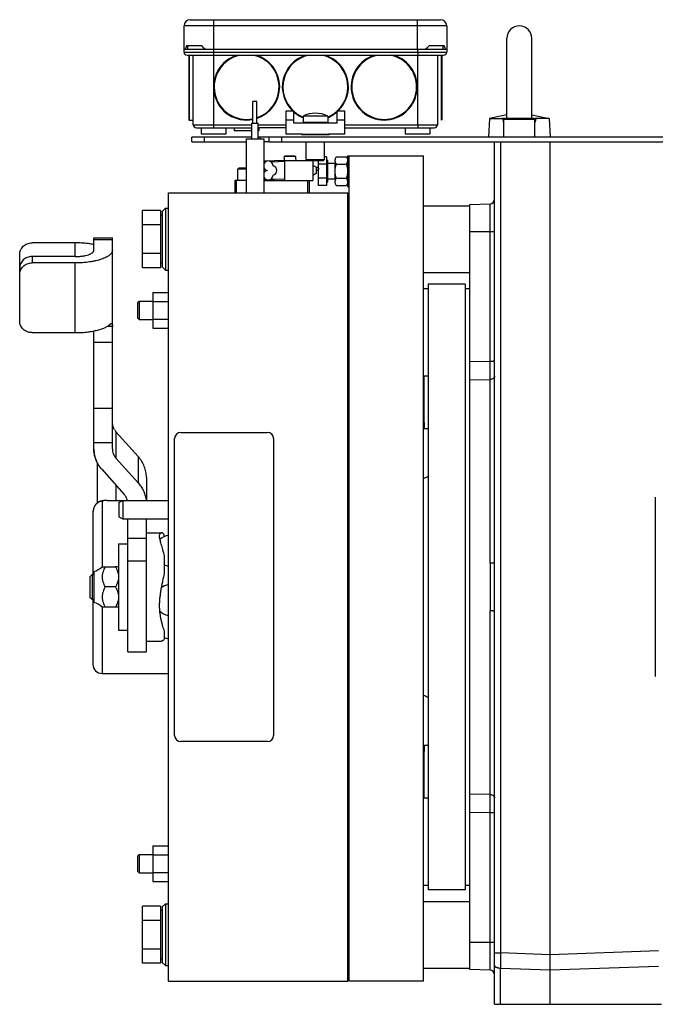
# Model space of a CAD drawing. Extents: x -924 to 1181, y 8 to 1310.
# Tile 18 of 20: x 495 to 700, y 576 to 895. Entities that reach past the tile are written whole.
import ezdxf

# ---------------------------------------------------------------- set-up
doc = ezdxf.new("R2010")
doc.units = 0
doc.header["$LTSCALE"] = 65.395
doc.layers.get('0').update_dxf_attribs({"linetype": 'CONTINUOUS'})

msp = doc.modelspace()

# ---------------------------------------------------------------- linework, layer by layer
at = {"color": 6, "linetype": 'CONTINUOUS'}
for p, q in [((547.85, 884.27), (547.85, 892.77)), ((549.85, 894.77), (630.85, 894.77)), ((632.85, 892.77), (632.85, 884.27)), ((652.35, 863), (652.35, 888.77)), ((660.35, 863), (660.35, 888.77)), ((548.85, 883.27), (631.85, 883.27)), ((549.35, 883.27), (549.35, 873.02)), ((550.85, 860.77), (550.85, 883.27)), ((623.46, 860.77), (623.46, 883.27)), ((623.49, 884.27), (623.49, 885.27)), ((629.85, 883.27), (629.85, 860.77)), ((570.15, 861.27), (570.15, 868.27)), ((571.45, 868.27), (570.15, 868.27)), ((571.45, 861.27), (571.45, 868.27)), ((580.85, 857.77), (580.85, 865.27)), ((580.85, 865.27), (583.35, 865.27)), ((583.35, 861.27), (583.35, 865.27)), ((586.35, 863.52), (586.35, 861.47)), ((594.35, 863.52), (586.35, 863.52)), ((594.35, 863.52), (594.35, 861.47)), ((597.35, 861.27), (597.35, 865.27)), ((597.35, 865.27), (599.85, 865.27)), ((599.85, 857.77), (599.85, 865.27)), ((652.35, 863.94), (646.65, 862.77)), ((660.35, 863.94), (666.05, 862.77)), ((549.55, 862.32), (550.85, 862.32)), ((569.77, 856.27), (569.77, 861.27)), ((571.82, 856.27), (571.82, 861.27)), ((597.35, 861.27), (583.35, 861.27)), ((646.65, 862.77), (646.35, 856.77)), ((646.65, 862.77), (650.94, 862.77)), ((651.35, 856.77), (651.35, 862.47)), ((656.32, 862.77), (656.35, 862.77)), ((661.35, 856.77), (661.35, 862.47)), ((666.05, 862.77), (661.76, 862.77)), ((666.05, 862.77), (666.35, 856.77)), ((550.35, 855.27), (550.35, 856.77)), ((569.77, 856.77), (550.35, 856.77)), ((551.85, 859.77), (569.77, 859.77)), ((553.35, 859.77), (553.35, 857.77)), ((561.35, 859.77), (561.35, 857.77)), ((564.1, 859.77), (564.1, 858.77)), ((580.85, 859.77), (571.82, 859.77)), ((572.35, 856.77), (571.82, 856.77)), ((572.1, 859.77), (572.1, 858.77)), ((575.35, 855.27), (575.35, 856.77)), ((742.35, 856.77), (575.35, 856.77)), ((586.05, 857.77), (585.85, 857.57)), ((586.05, 857.77), (594.65, 857.77)), ((594.65, 857.77), (594.85, 857.57)), ((599.85, 859.77), (628.85, 859.77)), ((619.35, 859.77), (619.35, 857.77)), ((627.35, 859.77), (627.35, 857.77)), ((627.36, 859.77), (627.36, 857.77)), ((550.35, 855.27), (567.9, 855.27)), ((567.9, 856.27), (567.9, 838.77)), ((573.7, 856.27), (573.7, 838.77)), ((575.35, 855.27), (703.35, 855.27)), ((587.4, 849.57), (587.4, 855.27)), ((593.3, 849.57), (593.3, 855.27)), ((648.35, 719.13), (648.35, 855.27)), ((666.35, 576.27), (666.35, 855.27)), ((583.82, 850.57), (580.38, 850.57)), ((600.75, 850.77), (600.75, 840.77)), ((600.75, 850.77), (625.35, 850.77)), ((601.25, 583.77), (601.25, 850.77)), ((625.35, 583.77), (625.35, 850.77)), ((580.5, 849.27), (573.79, 849.03)), ((580.27, 850.07), (580.2, 849.27)), ((580.5, 849.27), (593, 849.27)), ((580.5, 843.07), (580.5, 848.97)), ((583.93, 850.07), (584, 849.27)), ((587.4, 849.57), (587.7, 849.27)), ((587.4, 849.57), (593.3, 849.57)), ((589.5, 849.27), (589.5, 842.77)), ((590.58, 847.02), (589.5, 847.64)), ((591.4, 841.15), (591.4, 849.27)), ((593.9, 848.08), (591.4, 848.08)), ((593.3, 849.57), (593, 849.27)), ((593.9, 850.39), (593.3, 850.39)), ((597.11, 850.39), (600.39, 850.39)), ((597.11, 848.08), (600.39, 848.08)), ((565.7, 846.77), (565.3, 846.37)), ((565.3, 842.77), (565.3, 846.37)), ((567.9, 846.37), (565.3, 846.37)), ((567.9, 846.77), (565.7, 846.77)), ((590.58, 845.02), (589.5, 844.39)), ((567.9, 842.77), (564.8, 842.77)), ((573.7, 842.77), (589.5, 842.77)), ((587.8, 842.77), (587.8, 838.77)), ((588.3, 842.77), (588.3, 838.77)), ((593.9, 843.46), (591.4, 843.46)), ((593.9, 841.15), (591.4, 841.15)), ((597.11, 843.46), (600.39, 843.46)), ((597.11, 841.15), (600.39, 841.15)), ((542.8, 583.77), (542.8, 838.77)), ((542.8, 838.77), (600.8, 838.77)), ((600.75, 840.77), (601.25, 840.77)), ((600.8, 583.77), (600.8, 838.77)), ((625.35, 834.57), (640.35, 834.57)), ((640.35, 834.99), (646.9, 835.22)), ((640.35, 587.55), (640.35, 834.99)), ((534.4, 814.53), (534.4, 833.01)), ((540.2, 833.01), (534.4, 833.01)), ((540.8, 831.57), (540.2, 831.57)), ((541.8, 833.77), (540.8, 832.77)), ((540.8, 832.77), (540.8, 814.77)), ((541.8, 833.77), (541.8, 813.77)), ((541.8, 833.77), (542.8, 833.77)), ((540.2, 828.39), (534.4, 828.39)), ((512.66, 822.58), (498.66, 822.58)), ((518.66, 820.19), (518.66, 824.21)), ((518.66, 824.21), (524.66, 824.21)), ((524.66, 755.96), (524.66, 824.21)), ((494.66, 797.29), (494.66, 818.82)), ((540.2, 819.15), (534.4, 819.15)), ((512.66, 818.14), (498.66, 818.14)), ((512.66, 816.08), (498.66, 816.08)), ((540.8, 815.97), (540.2, 815.97)), ((540.2, 814.53), (534.4, 814.53)), ((541.8, 813.77), (540.8, 814.77)), ((541.8, 813.77), (542.8, 813.77)), ((625.35, 812.97), (640.35, 812.97)), ((626.85, 809.27), (626.85, 613.27)), ((638.85, 809.27), (626.85, 809.27)), ((537.8, 806.54), (537.8, 794.99)), ((537.8, 806.54), (542.8, 806.54)), ((625.35, 807.77), (626.85, 807.77)), ((638.85, 807.77), (640.35, 807.77)), ((532.75, 803.17), (533.35, 803.77)), ((532.75, 803.17), (532.75, 798.37)), ((533.35, 803.77), (533.35, 797.77)), ((533.35, 803.77), (537.8, 803.77)), ((537.8, 803.65), (542.8, 803.65)), ((532.75, 798.37), (533.35, 797.77)), ((533.35, 797.77), (537.8, 797.77)), ((537.8, 797.88), (542.8, 797.88)), ((498.66, 793.53), (512.66, 793.53)), ((518.66, 755.96), (518.66, 794.08)), ((524.66, 795.52), (522.95, 795.52)), ((537.8, 794.99), (542.8, 794.99)), ((625.55, 762.53), (625.55, 779.5)), ((525.83, 761.49), (533.09, 753.37)), ((525.83, 752.94), (533.09, 744.82)), ((519.75, 751.49), (519.75, 738.44)), ((521.24, 749.32), (528.49, 741.19)), ((535.66, 746.72), (535.66, 739.22)), ((525.75, 744.27), (525.75, 739.27)), ((522.92, 739.27), (529.53, 739.27)), ((528, 739.22), (528, 733.27)), ((535.66, 739.27), (542.8, 739.27)), ((700.35, 740.27), (700.35, 682.27)), ((526.8, 738.54), (526.8, 733.96)), ((518.35, 734.91), (518.35, 715.27)), ((526.8, 733.96), (528, 733.27)), ((528, 733.27), (542.8, 733.27)), ((529.66, 690.27), (529.66, 733.27)), ((535.66, 690.27), (535.66, 733.27)), ((535.66, 728.77), (540.52, 728.77)), ((526.66, 725.27), (526.66, 697.27)), ((526.66, 725.27), (529.66, 725.27)), ((600.8, 722.77), (601.25, 722.77)), ((521.34, 717.77), (525.66, 717.77)), ((517.35, 714.52), (518.1, 715.27)), ((517.35, 714.52), (517.35, 708.02)), ((518.1, 715.27), (518.1, 707.27)), ((518.1, 715.27), (518.66, 715.27)), ((518.66, 716.27), (518.66, 706.27)), ((525.66, 711.27), (522.26, 711.27)), ((517.35, 708.02), (518.1, 707.27)), ((518.1, 707.27), (518.66, 707.27)), ((525.66, 704.77), (521.34, 704.77)), ((648.35, 576.27), (648.35, 703.4)), ((600.8, 699.77), (601.25, 699.77)), ((526.66, 697.27), (529.66, 697.27)), ((535.66, 693.77), (540.52, 693.77)), ((529.66, 690.27), (535.66, 690.27)), ((521.35, 683.27), (542.8, 683.27)), ((625.55, 643.03), (625.55, 660)), ((537.8, 627.54), (537.8, 615.99)), ((537.8, 627.54), (542.8, 627.54)), ((532.75, 624.17), (533.35, 624.77)), ((533.35, 624.77), (533.35, 618.77)), ((533.35, 624.77), (537.8, 624.77)), ((537.8, 624.65), (542.8, 624.65)), ((532.75, 624.17), (532.75, 619.37)), ((532.75, 619.37), (533.35, 618.77)), ((533.35, 618.77), (537.8, 618.77)), ((537.8, 618.88), (542.8, 618.88)), ((537.8, 615.99), (542.8, 615.99)), ((625.35, 614.77), (626.85, 614.77)), ((638.85, 614.77), (640.35, 614.77)), ((638.85, 613.27), (626.85, 613.27)), ((541.8, 608.77), (540.8, 607.77)), ((541.8, 608.77), (541.8, 588.77)), ((541.8, 608.77), (542.8, 608.77)), ((625.35, 609.57), (640.35, 609.57)), ((534.4, 589.53), (534.4, 608.01)), ((540.2, 608.01), (534.4, 608.01)), ((540.8, 607.77), (540.8, 589.77)), ((540.2, 603.39), (534.4, 603.39)), ((540.2, 594.15), (534.4, 594.15)), ((540.2, 589.53), (534.4, 589.53)), ((541.8, 588.77), (540.8, 589.77)), ((541.8, 588.77), (542.8, 588.77)), ((625.35, 587.97), (640.35, 587.97)), ((646.9, 587.32), (640.35, 587.55)), ((542.8, 583.77), (600.8, 583.77)), ((625.35, 583.77), (601.25, 583.77)), ((648.35, 576.27), (702.35, 576.27))]:
    msp.add_line(p, q, dxfattribs=at)
at = {"color": 9, "linetype": 'CONTINUOUS'}
for p, q in [((632.85, 892.77), (547.85, 892.77)), ((557.35, 894.77), (557.35, 859.77)), ((623.35, 885.27), (623.35, 894.77)), ((547.85, 884.27), (632.85, 884.27)), ((549.55, 883.27), (549.55, 862.32)), ((631.35, 862.52), (631.35, 883.27)), ((549.35, 873.02), (549.35, 862.52)), ((550.85, 860.77), (569.77, 860.77)), ((571.82, 860.77), (580.85, 860.77)), ((583.35, 862.27), (580.85, 862.27)), ((599.85, 862.27), (597.35, 862.27)), ((599.85, 860.77), (629.85, 860.77)), ((661.35, 862.47), (651.35, 862.47)), ((656.32, 862.77), (651.65, 862.77)), ((661.05, 862.77), (656.35, 862.77)), ((554.35, 856.77), (554.35, 855.27)), ((579.35, 856.77), (579.35, 855.27)), ((650.28, 855.27), (650.28, 592.87)), ((583.87, 850.52), (580.33, 850.52)), ((573.79, 848.35), (573.79, 848.73)), ((575.96, 848.81), (580.5, 848.97)), ((573.79, 845.35), (573.79, 846.69)), ((573.79, 843.3), (573.79, 843.69)), ((573.79, 843.3), (574.15, 843.29)), ((646.9, 784.32), (646.9, 835.22)), ((646.9, 826.14), (640.35, 826.12)), ((512.66, 818.14), (512.66, 822.58)), ((524.66, 823.61), (518.66, 823.61)), ((498.66, 818.14), (498.66, 816.08)), ((512.66, 793.53), (512.66, 816.08)), ((524.66, 790.4), (518.66, 790.4)), ((640.35, 784.22), (646.9, 784.32)), ((640.35, 778.31), (646.9, 778.41)), ((646.9, 719.02), (646.9, 778.41)), ((518.66, 769.12), (524.66, 769.12)), ((525.83, 761.49), (525.83, 752.94)), ((524.66, 757.84), (518.66, 757.84)), ((533.09, 744.82), (533.09, 753.37)), ((521.35, 739.03), (521.35, 717.77)), ((522.92, 739.27), (522.92, 739.27)), ((519.93, 738.57), (519.93, 738.57)), ((518.35, 734.92), (518.35, 734.91)), ((518.35, 734.92), (518.35, 734.91)), ((529.66, 727.03), (535.66, 727.03)), ((535.66, 719.63), (529.66, 719.63)), ((518.35, 707.27), (518.35, 686.27)), ((521.35, 704.77), (521.35, 683.27)), ((646.9, 644.13), (646.9, 703.52)), ((646.9, 644.13), (640.35, 644.23)), ((646.9, 638.22), (640.35, 638.31)), ((646.9, 587.32), (646.9, 638.22)), ((640.35, 596.42), (646.9, 596.4)), ((648.35, 592.87), (650.28, 592.87)), ((666.35, 592.31), (650.28, 592.87)), ((701.38, 593.53), (666.35, 592.31)), ((650.25, 576.27), (650.25, 587.88)), ((666.35, 587.32), (650.25, 587.88)), ((701.4, 588.54), (666.35, 587.32))]:
    msp.add_line(p, q, dxfattribs=at)
at = {"color": 2, "linetype": 'CONTINUOUS'}
for p, q in [((553.58, 886.27), (548.63, 886.27)), ((549.1, 885.27), (549.1, 886.27)), ((632.07, 886.27), (627.12, 886.27)), ((631.6, 886.27), (631.6, 885.27)), ((547.85, 885.27), (632.85, 885.27)), ((631.15, 862.32), (631.15, 883.27)), ((569.77, 861.27), (571.82, 861.27)), ((594.35, 861.47), (586.35, 861.47)), ((561.35, 857.77), (553.35, 857.77)), ((569.77, 858.77), (564.1, 858.77)), ((572.1, 858.77), (571.82, 858.77)), ((572.35, 856.77), (572.35, 856.27)), ((575.35, 856.77), (572.35, 856.77)), ((586.05, 857.77), (580.85, 857.77)), ((590.35, 857.57), (585.85, 857.57)), ((594.85, 857.57), (590.35, 857.57)), ((599.85, 857.77), (594.65, 857.77)), ((627.36, 857.77), (619.35, 857.77)), ((567.9, 856.27), (573.7, 856.27)), ((575.35, 855.27), (573.7, 855.27)), ((580.29, 850.07), (580.33, 850.52)), ((583.87, 850.52), (583.91, 850.07)), ((573.79, 848.73), (573.7, 848.73)), ((574.15, 848.75), (573.79, 848.73)), ((580.5, 849.27), (580.2, 849.27)), ((580.27, 850.07), (580.29, 850.07)), ((580.5, 848.97), (580.5, 849.27)), ((583.91, 850.07), (583.93, 850.07)), ((593.9, 850.39), (593.9, 841.15)), ((594.4, 849.22), (593.9, 849.22)), ((594.4, 842.32), (594.4, 849.22)), ((596.75, 848.27), (594.4, 848.27)), ((596.75, 843.27), (596.75, 848.27)), ((590.58, 847.02), (590.58, 845.02)), ((591.4, 846.02), (590.58, 846.02)), ((564.3, 842.77), (564.3, 838.77)), ((564.8, 842.77), (564.3, 842.77)), ((564.8, 838.77), (564.8, 842.77)), ((573.7, 843.3), (573.79, 843.3)), ((573.79, 843), (580.5, 842.77)), ((580.5, 843.07), (575.96, 843.23)), ((580.5, 842.77), (580.5, 843.07)), ((593.9, 842.32), (594.4, 842.32)), ((594.4, 843.27), (596.75, 843.27)), ((540.2, 833.01), (540.2, 814.53)), ((638.85, 809.27), (638.85, 613.27)), ((626.85, 779.5), (625.35, 779.5)), ((625.35, 770.67), (625.55, 762.53)), ((546.8, 761.27), (574.8, 761.27)), ((625.55, 762.53), (626.85, 762.53)), ((544.8, 663.27), (544.8, 759.27)), ((576.8, 759.27), (576.8, 663.27)), ((526.8, 738.54), (528, 739.22)), ((528, 739.22), (542.8, 739.22)), ((541.46, 727.58), (541.46, 728.18)), ((541.46, 721.35), (541.46, 715.75)), ((526.66, 717.77), (525.66, 717.77)), ((526.66, 704.77), (525.66, 704.77)), ((541.46, 696.96), (541.46, 694.35)), ((574.8, 661.27), (546.8, 661.27)), ((625.55, 660), (625.35, 651.87)), ((626.85, 660), (625.55, 660)), ((625.35, 643.03), (626.85, 643.03)), ((540.2, 608.01), (540.2, 589.53)), ((540.8, 606.57), (540.2, 606.57)), ((540.2, 590.97), (540.8, 590.97))]:
    msp.add_line(p, q, dxfattribs=at)
at = {"color": 6, "linetype": 'CONTINUOUS'}
for points in [[(520.82, 738.98), (520.76, 738.96), (520.68, 738.93), (520.6, 738.91), (520.52, 738.88), (520.45, 738.85), (520.37, 738.81), (520.29, 738.78), (520.22, 738.74), (520.14, 738.7), (520.07, 738.65), (519.99, 738.61), (519.93, 738.57)], [(522.92, 739.27), (522.76, 739.27), (522.55, 739.26), (522.34, 739.25), (522.12, 739.23), (521.91, 739.2), (521.69, 739.17), (521.47, 739.13), (521.25, 739.08), (521.03, 739.03), (520.82, 738.98)], [(519.93, 738.57), (519.89, 738.54), (519.83, 738.5), (519.76, 738.45), (519.7, 738.4), (519.64, 738.35), (519.57, 738.29), (519.51, 738.23), (519.45, 738.17), (519.39, 738.11), (519.33, 738.05), (519.28, 737.99), (519.23, 737.92), (519.18, 737.86), (519.13, 737.8), (519.08, 737.73), (519.04, 737.67), (519, 737.6), (518.96, 737.54), (518.92, 737.47), (518.88, 737.39), (518.84, 737.31), (518.8, 737.23), (518.76, 737.15), (518.73, 737.07), (518.69, 736.98), (518.66, 736.9), (518.63, 736.81), (518.6, 736.72), (518.57, 736.63), (518.54, 736.54), (518.52, 736.44), (518.5, 736.35), (518.47, 736.25), (518.46, 736.15), (518.44, 736.05), (518.42, 735.95), (518.41, 735.85), (518.39, 735.75), (518.38, 735.65), (518.37, 735.55), (518.37, 735.44), (518.36, 735.33), (518.35, 735.23), (518.35, 735.12), (518.35, 735.01), (518.35, 734.92)]]:
    msp.add_lwpolyline(points, dxfattribs=at)
for centre, radius, start, end in [((549.85, 892.77), 2, 90, 180), ((630.85, 892.77), 2, 0, 90), ((656.35, 888.77), 4, 0, 180), ((548.85, 884.27), 1, 180, 270), ((631.85, 884.27), 1, 270, 360), ((590.35, 856.02), 8.5, 61.9275, 118.0725), ((549.55, 862.52), 0.2, 180, 270), ((551.85, 860.77), 1, 180, 270), ((628.85, 860.77), 1, 270, 360), ((631.15, 862.52), 0.2, 270, 360), ((651.65, 862.47), 0.3, 90, 180), ((661.05, 862.47), 0.3, 0, 90), ((575.1, 847.52), 1.55, 0.3687, 154.5895), ((576.3, 846.02), 1.55, 283.0491, 76.9509), ((575.1, 847.52), 1.55, 205.4054, 255.4074), ((575.1, 844.52), 1.55, 104.5926, 154.5947), ((575.1, 844.52), 1.55, 205.4104, 359.6313), ((590.96, 846.51), 0.534, 133.3332, 135.6356), ((590.4, 846.27), 1, 0.2038, 5.6968), ((-816.45, 781.36), 1463.36, 359.8843, 0.1157), ((529.35, 764.63), 4.71, 210.5757, 221.7795), ((624.35, 750.27), 4, 284.4785, 308.6856), ((543.5, 723.01), 5, 98.0615, 134.5206), ((516.67, 722.98), 7, 286.5797, 311.9149), ((543.5, 723.01), 5, 245.97, 261.9385), ((516.67, 699.56), 7, 48.0851, 73.4203), ((543.5, 699.52), 5, 131.6568, 135.0283), ((543.5, 699.52), 5, 245.97, 261.9385), ((521.35, 686.27), 3, 180, 270), ((624.35, 672.27), 4, 51.3144, 75.5215), ((-816.42, 641.17), 1463.33, 359.8843, 0.11571), ((646.85, 585.82), 1.5, 0, 88)]:
    msp.add_arc(centre, radius, start, end, dxfattribs=at)
at = {"color": 2, "linetype": 'CONTINUOUS'}
for centre, radius, start, end in [((574.89, 907.31), 29.95, 224.636, 227.3913), ((605.93, 907.18), 29.77, 312.6006, 315.3721), ((568.1, 873.02), 10.7, 106.6758, 281.0458), ((568.1, 873.02), 10.7, 288.2461, 73.3242), ((590.35, 873.02), 10.7, 106.6758, 226.4106), ((590.35, 873.02), 10.7, 313.5894, 73.3242), ((612.6, 873.02), 10.7, 106.6758, 73.3242), ((590.35, 873.02), 10.7, 229.1406, 248.0474), ((590.35, 873.02), 10.7, 291.9526, 310.8594), ((573.8, 848.73), 0.3, 92, 109.475), ((646.85, 836.72), 1.5, 272, 360), ((546.8, 759.27), 2, 90, 180), ((574.8, 759.27), 2, 0, 90), ((543.5, 706.99), 5, 98.0615, 127.4338), ((617.43, 725.73), 78.26, 190.6509, 190.8225), ((543.5, 715.54), 5, 234.0019, 238.7716), ((543.5, 706.99), 5, 224.2061, 261.9385), ((546.8, 663.27), 2, 180, 270), ((574.8, 663.27), 2, 270, 360)]:
    msp.add_arc(centre, radius, start, end, dxfattribs=at)
at = {"color": 9, "linetype": 'CONTINUOUS'}
for centre, radius, start, end in [((568.1, 873.02), 10.5, 102.5279, 281.2586), ((568.1, 873.02), 10.5, 288.6062, 77.4721), ((590.35, 873.02), 10.5, 102.5279, 227.5694), ((590.35, 873.02), 10.5, 312.4306, 77.4721), ((612.6, 873.02), 10.5, 102.5279, 77.4721), ((590.35, 873.02), 10.5, 228.1897, 247.6064), ((590.35, 873.02), 10.5, 292.3936, 311.8103), ((521.25, 737.42), 1.61, 104.7461, 105.4511), ((521.25, 737.41), 1.63, 86.4587, 104.7091), ((1960.22, 583.69), 1309.98, 179.59838, 179.81663)]:
    msp.add_arc(centre, radius, start, end, dxfattribs=at)
at = {"color": 2, "linetype": 'CONTINUOUS'}
for points, knots in [([(548.63, 886.27), (548.59, 886.18), (548.46, 885.86), (548.33, 885.52), (548.25, 885.27)], [0, 0, 0, 0, 0.255884, 1, 1, 1, 1]), ([(632.45, 885.27), (632.42, 885.35), (632.31, 885.69), (632.17, 886.02), (632.07, 886.27)], [0, 0, 0, 0, 0.244125, 1, 1, 1, 1]), ([(580.33, 850.52), (580.33, 850.53), (580.34, 850.56), (580.36, 850.57), (580.38, 850.57)], [0, 0, 0, 0, 0.499781, 1, 1, 1, 1]), ([(583.82, 850.57), (583.83, 850.57), (583.86, 850.56), (583.87, 850.53), (583.87, 850.52)], [0, 0, 0, 0, 0.50022, 1, 1, 1, 1]), ([(573.79, 848.73), (573.79, 848.75), (573.79, 848.79), (573.79, 848.85), (573.78, 848.9), (573.78, 848.94), (573.78, 848.98), (573.78, 849), (573.79, 849.01), (573.79, 849.02), (573.79, 849.03), (573.79, 849.03), (573.79, 849.03), (573.79, 849.03)], [0, 0, 0, 0, 0.194711, 0.381913, 0.554435, 0.70567, 0.829836, 0.880245, 0.922209, 0.955341, 0.979354, 0.994108, 1, 1, 1, 1]), ([(596.75, 849.23), (596.75, 849.28), (596.76, 849.38), (596.78, 849.58), (596.87, 849.92), (597, 850.21), (597.11, 850.39)], [0, 0, 0, 0, 0.120064, 0.240735, 0.485949, 1, 1, 1, 1]), ([(597.11, 848.08), (597.06, 848.17), (596.96, 848.36), (596.84, 848.64), (596.78, 848.89), (596.76, 849.09), (596.75, 849.18), (596.75, 849.23)], [0, 0, 0, 0, 0.261601, 0.514392, 0.759439, 0.880019, 1, 1, 1, 1]), ([(596.75, 845.77), (596.75, 846.16), (596.8, 846.75), (596.96, 847.51), (597.06, 847.89), (597.11, 848.08)], [0, 0, 0, 0, 0.499781, 0.749885, 1, 1, 1, 1]), ([(600.39, 850.39), (600.44, 850.29), (600.54, 850.11), (600.66, 849.82), (600.72, 849.58), (600.74, 849.38), (600.75, 849.28), (600.75, 849.23)], [0, 0, 0, 0, 0.261601, 0.514392, 0.759439, 0.880019, 1, 1, 1, 1]), ([(600.75, 849.23), (600.75, 849.18), (600.74, 849.09), (600.72, 848.89), (600.63, 848.54), (600.49, 848.26), (600.39, 848.08)], [0, 0, 0, 0, 0.120064, 0.240735, 0.485949, 1, 1, 1, 1]), ([(600.39, 848.08), (600.44, 847.89), (600.54, 847.51), (600.69, 846.75), (600.75, 846.16), (600.75, 845.77)], [0, 0, 0, 0, 0.250116, 0.50022, 1, 1, 1, 1]), ([(597.11, 843.46), (597.06, 843.65), (596.96, 844.02), (596.8, 844.79), (596.75, 845.38), (596.75, 845.77)], [0, 0, 0, 0, 0.250116, 0.50022, 1, 1, 1, 1]), ([(600.75, 845.77), (600.75, 845.38), (600.69, 844.79), (600.54, 844.02), (600.44, 843.65), (600.39, 843.46)], [0, 0, 0, 0, 0.499781, 0.749885, 1, 1, 1, 1]), ([(573.79, 843.3), (573.79, 843.28), (573.79, 843.24), (573.79, 843.19), (573.78, 843.14), (573.78, 843.09), (573.78, 843.06), (573.78, 843.04), (573.79, 843.03), (573.79, 843.02), (573.79, 843.01), (573.79, 843.01), (573.79, 843), (573.79, 843)], [0, 0, 0, 0, 0.194711, 0.381913, 0.554435, 0.70567, 0.829836, 0.880245, 0.922209, 0.955341, 0.979354, 0.994108, 1, 1, 1, 1]), ([(596.75, 842.3), (596.75, 842.35), (596.76, 842.45), (596.78, 842.65), (596.87, 843), (597, 843.28), (597.11, 843.46)], [0, 0, 0, 0, 0.120064, 0.240735, 0.485949, 1, 1, 1, 1]), ([(597.11, 841.15), (597.06, 841.24), (596.96, 841.43), (596.84, 841.72), (596.78, 841.96), (596.76, 842.16), (596.75, 842.26), (596.75, 842.3)], [0, 0, 0, 0, 0.261601, 0.514392, 0.759439, 0.880019, 1, 1, 1, 1]), ([(600.39, 843.46), (600.44, 843.37), (600.54, 843.18), (600.66, 842.89), (600.72, 842.65), (600.74, 842.45), (600.75, 842.35), (600.75, 842.3)], [0, 0, 0, 0, 0.261601, 0.514392, 0.759439, 0.880019, 1, 1, 1, 1]), ([(600.75, 842.3), (600.75, 842.26), (600.74, 842.16), (600.72, 841.96), (600.63, 841.61), (600.49, 841.33), (600.39, 841.15)], [0, 0, 0, 0, 0.120064, 0.240735, 0.485949, 1, 1, 1, 1]), ([(540.52, 728.77), (540.47, 728.77), (540.38, 728.76), (540.25, 728.71), (540.13, 728.62), (540.03, 728.5), (539.94, 728.35), (539.85, 728.09), (539.83, 727.87), (539.83, 727.71)], [0, 0, 0, 0, 0.099268, 0.197462, 0.299231, 0.409028, 0.530841, 0.668148, 1, 1, 1, 1]), ([(539.83, 727.71), (539.83, 727.54), (539.87, 727.17), (539.99, 726.57), (540.17, 725.88), (540.39, 725.12), (540.64, 724.27), (541, 723.01), (541.28, 722.02), (541.46, 721.35)], [0, 0, 0, 0, 0.077587, 0.170616, 0.278485, 0.400025, 0.534015, 0.67934, 1, 1, 1, 1]), ([(541.46, 728.18), (541.39, 728.27), (541.23, 728.43), (540.99, 728.62), (540.75, 728.74), (540.59, 728.77), (540.52, 728.77)], [0, 0, 0, 0, 0.310998, 0.576788, 0.803231, 1, 1, 1, 1]), ([(525.66, 717.77), (525.73, 717.65), (525.86, 717.41), (526.05, 717.05), (526.21, 716.68), (526.4, 716.18), (526.55, 715.67), (526.63, 715.15), (526.66, 714.88), (526.66, 714.75)], [0, 0, 0, 0, 0.126992, 0.253426, 0.379259, 0.504486, 0.753049, 0.876676, 1, 1, 1, 1]), ([(526.66, 714.29), (526.65, 714.02), (526.58, 713.49), (526.36, 712.72), (526.11, 712.11), (525.86, 711.62), (525.73, 711.39), (525.66, 711.27)], [0, 0, 0, 0, 0.246833, 0.495462, 0.746504, 0.87297, 1, 1, 1, 1]), ([(541.46, 715.75), (541.27, 714.89), (540.98, 713.59), (540.62, 711.84), (540.38, 710.52), (540.16, 709.2), (539.98, 707.88), (539.86, 706.58), (539.83, 705.71), (539.83, 705.28)], [0, 0, 0, 0, 0.249758, 0.376459, 0.503461, 0.630059, 0.755519, 0.879084, 1, 1, 1, 1]), ([(525.66, 711.27), (525.73, 711.15), (525.86, 710.91), (526.05, 710.55), (526.21, 710.18), (526.4, 709.68), (526.55, 709.17), (526.63, 708.65), (526.66, 708.38), (526.66, 708.25)], [0, 0, 0, 0, 0.126992, 0.253426, 0.379259, 0.504486, 0.753049, 0.876676, 1, 1, 1, 1]), ([(526.66, 707.79), (526.65, 707.52), (526.58, 706.99), (526.36, 706.22), (526.11, 705.61), (525.86, 705.12), (525.73, 704.89), (525.66, 704.77)], [0, 0, 0, 0, 0.246833, 0.495462, 0.746504, 0.87297, 1, 1, 1, 1]), ([(539.83, 705.28), (539.83, 704.87), (539.86, 704.05), (539.98, 702.85), (540.15, 701.7), (540.37, 700.62), (540.62, 699.6), (540.88, 698.65), (541.16, 697.78), (541.36, 697.22), (541.46, 696.96)], [0, 0, 0, 0, 0.146415, 0.287931, 0.423898, 0.553709, 0.676771, 0.792516, 0.900418, 1, 1, 1, 1]), ([(541.46, 694.35), (541.39, 694.26), (541.23, 694.1), (540.99, 693.92), (540.75, 693.8), (540.59, 693.77), (540.52, 693.77)], [0, 0, 0, 0, 0.310998, 0.576788, 0.803231, 1, 1, 1, 1])]:
    msp.add_open_spline(points, degree=3, knots=knots, dxfattribs=at)
at = {"color": 6, "linetype": 'CONTINUOUS'}
for points, knots in [([(623.49, 884.27), (623.49, 884.2), (623.49, 884.08), (623.49, 883.89), (623.48, 883.74), (623.48, 883.64), (623.48, 883.56), (623.48, 883.5), (623.48, 883.44), (623.48, 883.39), (623.48, 883.35), (623.48, 883.33), (623.48, 883.31), (623.48, 883.3), (623.48, 883.29), (623.48, 883.28), (623.48, 883.27), (623.48, 883.27), (623.48, 883.27), (623.48, 883.27)], [0, 0, 0, 0, 0.195067, 0.382638, 0.555505, 0.634319, 0.707024, 0.772921, 0.831374, 0.881822, 0.92378, 0.941445, 0.956843, 0.969936, 0.980695, 0.989093, 0.995111, 0.99874, 1, 1, 1, 1]), ([(623.46, 860.77), (623.46, 860.7), (623.46, 860.58), (623.46, 860.39), (623.46, 860.24), (623.46, 860.14), (623.46, 860.06), (623.46, 860), (623.46, 859.94), (623.46, 859.89), (623.46, 859.85), (623.46, 859.83), (623.46, 859.81), (623.46, 859.8), (623.45, 859.79), (623.45, 859.78), (623.45, 859.77), (623.45, 859.77), (623.45, 859.77), (623.45, 859.77)], [0, 0, 0, 0, 0.195056, 0.382616, 0.555472, 0.634281, 0.706982, 0.772875, 0.831326, 0.881772, 0.923729, 0.941394, 0.956793, 0.969888, 0.980649, 0.98905, 0.995074, 0.998712, 1, 1, 1, 1]), ([(651.54, 862.75), (651.5, 862.75), (651.29, 862.76), (651.09, 862.77), (650.94, 862.77)], [0, 0, 0, 0, 0.23797, 1, 1, 1, 1]), ([(652.35, 863), (652.35, 862.98), (652.35, 862.94), (652.38, 862.86), (652.43, 862.8), (652.46, 862.77)], [0, 0, 0, 0, 0.226628, 0.461795, 1, 1, 1, 1]), ([(660.24, 862.77), (660.27, 862.8), (660.32, 862.86), (660.34, 862.94), (660.35, 862.98), (660.35, 863)], [0, 0, 0, 0, 0.538204, 0.773372, 1, 1, 1, 1]), ([(661.76, 862.77), (661.7, 862.77), (661.5, 862.77), (661.3, 862.76), (661.15, 862.75)], [0, 0, 0, 0, 0.261965, 1, 1, 1, 1]), ([(590.58, 846.88), (590.63, 846.93), (590.73, 847), (590.89, 847.03), (591.02, 847), (591.13, 846.93), (591.23, 846.83), (591.3, 846.72), (591.34, 846.62), (591.37, 846.52), (591.39, 846.41), (591.4, 846.32), (591.4, 846.28)], [0, 0, 0, 0, 0.160781, 0.267387, 0.36099, 0.454559, 0.555419, 0.670195, 0.735553, 0.809077, 0.894357, 1, 1, 1, 1]), ([(494.66, 818.82), (494.66, 819.07), (494.72, 819.56), (494.95, 820.27), (495.32, 820.93), (495.82, 821.5), (496.43, 821.97), (497.13, 822.32), (497.88, 822.53), (498.4, 822.58), (498.66, 822.58)], [0, 0, 0, 0, 0.121161, 0.24292, 0.365773, 0.490044, 0.615829, 0.742999, 0.871217, 1, 1, 1, 1]), ([(518.66, 822.03), (518.2, 822.12), (517.24, 822.29), (515.76, 822.46), (514.22, 822.56), (513.19, 822.58), (512.66, 822.58)], [0, 0, 0, 0, 0.236613, 0.484608, 0.740346, 1, 1, 1, 1]), ([(512.66, 818.14), (513.05, 818.14), (513.82, 818.16), (514.94, 818.27), (515.96, 818.46), (516.75, 818.67), (517.29, 818.88), (517.64, 819.04), (517.95, 819.21), (518.2, 819.39), (518.4, 819.58), (518.55, 819.78), (518.64, 819.98), (518.66, 820.12), (518.66, 820.19)], [0, 0, 0, 0, 0.174633, 0.343361, 0.500594, 0.641403, 0.704421, 0.762014, 0.813981, 0.860304, 0.901221, 0.937325, 0.969701, 1, 1, 1, 1]), ([(524.66, 820.19), (524.66, 820.12), (524.65, 819.98), (524.59, 819.71), (524.44, 819.36), (524.14, 818.97), (523.74, 818.59), (523.23, 818.23), (522.62, 817.89), (521.92, 817.57), (521.13, 817.27), (520.26, 817), (519.31, 816.76), (518.31, 816.56), (516.87, 816.33), (514.98, 816.13), (513.44, 816.08), (512.66, 816.08)], [0, 0, 0, 0, 0.01505, 0.03037, 0.062741, 0.098839, 0.139749, 0.186065, 0.238024, 0.295608, 0.358616, 0.426711, 0.49945, 0.576308, 0.656693, 0.825394, 1, 1, 1, 1]), ([(498.66, 818.14), (498.4, 818.14), (497.88, 818.09), (497.13, 817.87), (496.43, 817.52), (495.82, 817.06), (495.32, 816.48), (494.95, 815.83), (494.72, 815.12), (494.66, 814.62), (494.66, 814.38)], [0, 0, 0, 0, 0.128783, 0.257001, 0.384171, 0.509956, 0.634227, 0.75708, 0.878839, 1, 1, 1, 1]), ([(494.66, 812.32), (494.66, 812.57), (494.72, 813.06), (494.95, 813.78), (495.32, 814.43), (495.82, 815), (496.43, 815.47), (497.13, 815.82), (497.88, 816.04), (498.4, 816.08), (498.66, 816.08)], [0, 0, 0, 0, 0.121161, 0.24292, 0.365773, 0.490044, 0.615829, 0.742999, 0.871217, 1, 1, 1, 1]), ([(498.66, 793.53), (498.4, 793.53), (497.88, 793.58), (497.13, 793.79), (496.43, 794.14), (495.82, 794.61), (495.32, 795.18), (494.95, 795.84), (494.72, 796.55), (494.66, 797.04), (494.66, 797.29)], [0, 0, 0, 0, 0.128783, 0.257001, 0.384171, 0.509956, 0.634227, 0.75708, 0.878839, 1, 1, 1, 1]), ([(523.91, 796.21), (523.96, 796.25), (524.06, 796.34), (524.18, 796.42), (524.26, 796.47), (524.34, 796.5), (524.39, 796.51), (524.42, 796.51)], [0, 0, 0, 0, 0.340764, 0.618574, 0.734137, 0.835159, 1, 1, 1, 1]), ([(524.42, 796.51), (524.45, 796.51), (524.49, 796.49), (524.55, 796.43), (524.59, 796.35), (524.62, 796.24), (524.64, 796.1), (524.66, 795.93), (524.66, 795.73), (524.66, 795.59), (524.66, 795.52)], [0, 0, 0, 0, 0.064886, 0.133719, 0.218623, 0.325752, 0.456878, 0.612881, 0.794274, 1, 1, 1, 1]), ([(512.66, 793.53), (513.27, 793.53), (514.47, 793.56), (516.23, 793.7), (517.91, 793.93), (519.48, 794.24), (520.68, 794.57), (521.55, 794.87), (522.14, 795.11), (522.67, 795.36), (523.14, 795.63), (523.56, 795.9), (523.8, 796.1), (523.91, 796.21)], [0, 0, 0, 0, 0.154508, 0.30588, 0.451079, 0.587271, 0.711939, 0.769302, 0.82306, 0.873061, 0.919213, 0.961499, 1, 1, 1, 1]), ([(525.29, 762.24), (525.19, 762.41), (525, 762.78), (524.81, 763.37), (524.69, 763.98), (524.66, 764.4), (524.66, 764.62)], [0, 0, 0, 0, 0.245833, 0.494413, 0.745932, 1, 1, 1, 1]), ([(521.24, 749.32), (520.83, 749.78), (520.09, 750.76), (519.28, 752.4), (518.78, 754.16), (518.66, 755.36), (518.66, 755.96)], [0, 0, 0, 0, 0.252971, 0.503515, 0.752243, 1, 1, 1, 1]), ([(518.66, 755.86), (518.66, 755.49), (518.71, 754.74), (518.92, 753.63), (519.26, 752.54), (519.57, 751.83), (519.75, 751.49)], [0, 0, 0, 0, 0.244528, 0.492678, 0.744539, 1, 1, 1, 1]), ([(524.66, 755.96), (524.66, 755.69), (524.72, 755.14), (524.94, 754.35), (525.31, 753.6), (525.65, 753.15), (525.83, 752.94)], [0, 0, 0, 0, 0.247757, 0.496485, 0.747029, 1, 1, 1, 1]), ([(535.66, 746.72), (535.66, 747.32), (535.55, 748.53), (535.05, 750.28), (534.23, 751.92), (533.5, 752.91), (533.09, 753.37)], [0, 0, 0, 0, 0.247757, 0.496485, 0.747029, 1, 1, 1, 1]), ([(533.09, 744.82), (533.44, 744.42), (534.08, 743.59), (534.83, 742.22), (535.36, 740.75), (535.55, 739.73), (535.61, 739.22)], [0, 0, 0, 0, 0.25275, 0.503373, 0.752269, 1, 1, 1, 1]), ([(529.54, 739.22), (529.45, 739.58), (529.18, 740.29), (528.75, 740.91), (528.49, 741.19)], [0, 0, 0, 0, 0.496989, 1, 1, 1, 1]), ([(522.26, 717.77), (522.15, 717.51), (521.92, 716.98), (521.62, 716.18), (521.44, 715.5), (521.36, 714.94), (521.34, 714.52), (521.36, 714.1), (521.44, 713.54), (521.62, 712.85), (521.92, 712.05), (522.15, 711.53), (522.26, 711.27)], [0, 0, 0, 0, 0.12608, 0.251622, 0.376197, 0.438166, 0.500001, 0.561835, 0.623804, 0.748378, 0.873921, 1, 1, 1, 1]), ([(522.26, 711.27), (522.15, 711.01), (521.92, 710.48), (521.62, 709.68), (521.44, 709), (521.36, 708.44), (521.34, 708.02), (521.36, 707.6), (521.44, 707.04), (521.62, 706.35), (521.92, 705.55), (522.15, 705.03), (522.26, 704.77)], [0, 0, 0, 0, 0.12608, 0.251622, 0.376197, 0.438166, 0.500001, 0.561835, 0.623804, 0.748378, 0.873921, 1, 1, 1, 1])]:
    msp.add_open_spline(points, degree=3, knots=knots, dxfattribs=at)
at = {"color": 9, "linetype": 'CONTINUOUS'}
for points, knots in [([(650.94, 862.77), (650.96, 862.64), (651.07, 862.14), (651.21, 861.64), (651.35, 861.28)], [0, 0, 0, 0, 0.252496, 1, 1, 1, 1]), ([(661.35, 861.28), (661.39, 861.4), (661.56, 861.89), (661.69, 862.39), (661.76, 862.77)], [0, 0, 0, 0, 0.247287, 1, 1, 1, 1]), ([(648.35, 826.27), (648.35, 826.26), (648.34, 826.25), (648.33, 826.25), (648.31, 826.24), (648.28, 826.23), (648.24, 826.22), (648.18, 826.2), (648.1, 826.19), (648.02, 826.18), (647.89, 826.17), (647.7, 826.16), (647.45, 826.15), (647.18, 826.14), (647, 826.14), (646.9, 826.14)], [0, 0, 0, 0, 0.009759, 0.017011, 0.026241, 0.051012, 0.084371, 0.126201, 0.176207, 0.233984, 0.299033, 0.448577, 0.619479, 0.805544, 1, 1, 1, 1]), ([(646.9, 784.32), (647, 784.32), (647.18, 784.32), (647.45, 784.33), (647.7, 784.34), (647.89, 784.36), (648.02, 784.37), (648.1, 784.38), (648.18, 784.39), (648.24, 784.4), (648.28, 784.41), (648.31, 784.42), (648.33, 784.43), (648.34, 784.44), (648.35, 784.45), (648.35, 784.45)], [0, 0, 0, 0, 0.194455, 0.380519, 0.551421, 0.700965, 0.766014, 0.823791, 0.873798, 0.915628, 0.948988, 0.973759, 0.982989, 0.990241, 1, 1, 1, 1]), ([(648.35, 779.43), (648.35, 779.36), (648.33, 779.23), (648.24, 779.04), (648.11, 778.86), (647.86, 778.65), (647.45, 778.47), (647.09, 778.41), (646.9, 778.41)], [0, 0, 0, 0, 0.101247, 0.206605, 0.319192, 0.440632, 0.708594, 1, 1, 1, 1]), ([(521.35, 739.03), (521.19, 739.02), (520.86, 738.96), (520.56, 738.84), (520.4, 738.78)], [0, 0, 0, 0, 0.49338, 1, 1, 1, 1]), ([(522.92, 739.27), (522.66, 739.27), (522.13, 739.23), (521.61, 739.11), (521.35, 739.03)], [0, 0, 0, 0, 0.490858, 1, 1, 1, 1]), ([(520.4, 738.78), (520.22, 738.69), (519.87, 738.49), (519.42, 738.09), (519.06, 737.63), (518.69, 736.96), (518.41, 736.05), (518.35, 735.3), (518.35, 734.92)], [0, 0, 0, 0, 0.133212, 0.261417, 0.386567, 0.510113, 0.755586, 1, 1, 1, 1]), ([(519.93, 738.57), (520, 738.62), (520.16, 738.7), (520.32, 738.76), (520.4, 738.78)], [0, 0, 0, 0, 0.49818, 1, 1, 1, 1]), ([(646.9, 719.02), (646.99, 719.02), (647.17, 719.02), (647.44, 719.03), (647.69, 719.04), (647.88, 719.05), (648.02, 719.06), (648.11, 719.07), (648.18, 719.08), (648.24, 719.09), (648.29, 719.1), (648.32, 719.11), (648.34, 719.12), (648.34, 719.12), (648.35, 719.13), (648.35, 719.13)], [0, 0, 0, 0, 0.182368, 0.3675, 0.54465, 0.702316, 0.77058, 0.830478, 0.881286, 0.922691, 0.954607, 0.977398, 0.98559, 0.991865, 1, 1, 1, 1]), ([(646.9, 719.02), (646.9, 717.73), (646.91, 715.14), (646.92, 711.27), (646.91, 707.39), (646.9, 704.81), (646.9, 703.52)], [0, 0, 0, 0, 0.249851, 0.5, 0.750148, 1, 1, 1, 1]), ([(648.35, 703.4), (648.35, 704.71), (648.35, 707.33), (648.36, 711.27), (648.35, 715.2), (648.35, 717.82), (648.35, 719.13)], [0, 0, 0, 0, 0.249937, 0.5, 0.750063, 1, 1, 1, 1]), ([(648.35, 703.4), (648.35, 703.41), (648.34, 703.41), (648.34, 703.42), (648.32, 703.43), (648.29, 703.44), (648.24, 703.45), (648.18, 703.46), (648.11, 703.47), (648.02, 703.48), (647.88, 703.49), (647.69, 703.5), (647.44, 703.51), (647.17, 703.52), (646.99, 703.52), (646.9, 703.52)], [0, 0, 0, 0, 0.008135, 0.01441, 0.022602, 0.045393, 0.077309, 0.118714, 0.169522, 0.22942, 0.297684, 0.45535, 0.6325, 0.817632, 1, 1, 1, 1]), ([(646.9, 644.13), (647.09, 644.12), (647.45, 644.07), (647.86, 643.88), (648.11, 643.67), (648.24, 643.5), (648.33, 643.31), (648.35, 643.18), (648.35, 643.11)], [0, 0, 0, 0, 0.291403, 0.559364, 0.680804, 0.793392, 0.898752, 1, 1, 1, 1]), ([(648.35, 638.09), (648.35, 638.09), (648.34, 638.1), (648.33, 638.11), (648.31, 638.11), (648.28, 638.12), (648.24, 638.14), (648.18, 638.15), (648.1, 638.16), (648.02, 638.17), (647.89, 638.18), (647.7, 638.19), (647.45, 638.21), (647.18, 638.21), (647, 638.22), (646.9, 638.22)], [0, 0, 0, 0, 0.009759, 0.017011, 0.026241, 0.051011, 0.084371, 0.1262, 0.176206, 0.233982, 0.299031, 0.448574, 0.619477, 0.805543, 1, 1, 1, 1]), ([(646.9, 596.4), (647, 596.4), (647.18, 596.4), (647.45, 596.39), (647.7, 596.38), (647.89, 596.37), (648.02, 596.35), (648.1, 596.34), (648.18, 596.33), (648.24, 596.32), (648.28, 596.31), (648.31, 596.3), (648.33, 596.29), (648.34, 596.28), (648.35, 596.28), (648.35, 596.27)], [0, 0, 0, 0, 0.194456, 0.380521, 0.551423, 0.700967, 0.766016, 0.823793, 0.873799, 0.915629, 0.948988, 0.973759, 0.982989, 0.990241, 1, 1, 1, 1]), ([(650.25, 587.88), (650.13, 587.88), (649.88, 587.9), (649.52, 587.96), (649.2, 588.06), (648.91, 588.18), (648.67, 588.32), (648.49, 588.49), (648.39, 588.65), (648.36, 588.78), (648.35, 588.85), (648.35, 588.88)], [0, 0, 0, 0, 0.162419, 0.319375, 0.466884, 0.601652, 0.721487, 0.825883, 0.916833, 0.958962, 1, 1, 1, 1])]:
    msp.add_open_spline(points, degree=3, knots=knots, dxfattribs=at)

doc.saveas('drawing.dxf')
